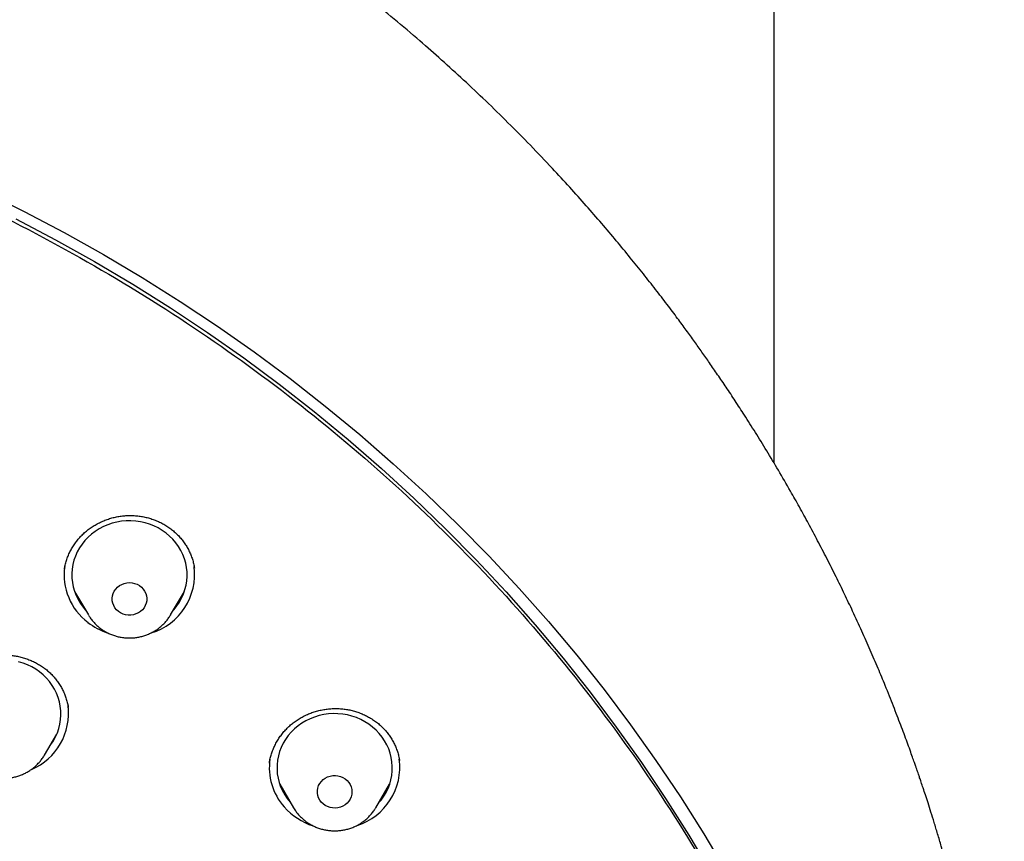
# Model space of a CAD drawing. Header units: millimetres. Extents: x 8 to 789, y 12 to 2370.
# Tile 78 of 85: x 397 to 423, y 2214 to 2235. Entities that reach past the tile are written whole.
import ezdxf

# ---------------------------------------------------------------- set-up
doc = ezdxf.new("R2010")
doc.units = ezdxf.units.MM

msp = doc.modelspace()

# ---------------------------------------------------------------- linework, layer by layer
at = {"color": 7, "linetype": 'Continuous', "lineweight": 30}
for p, q in [((416.76, 2223.545), (416.76, 2306.358)), ((401.682, 2220.813), (401.681, 2220.82)), ((398.301, 2220.784), (398.3, 2220.779)), ((398.565, 2220.206), (398.925, 2219.596)), ((401.064, 2219.596), (401.424, 2220.206)), ((401.064, 2219.596), (401.06, 2219.589)), ((397.781, 2215.947), (398.104, 2216.493)), ((397.781, 2215.947), (397.778, 2215.94)), ((403.638, 2215.759), (403.635, 2215.744)), ((403.902, 2215.191), (404.261, 2214.581)), ((406.401, 2214.581), (406.76, 2215.191)), ((404.172, 2214.725), (404.187, 2214.708)), ((406.401, 2214.581), (406.396, 2214.572))]:
    msp.add_line(p, q, dxfattribs=at)
at = {"color": 7, "linetype": 'Continuous', "lineweight": 30, "flags": 128}
for points in [[(396.204, 2230.602), (397.257, 2230.082), (398.295, 2229.535), (399.318, 2228.964), (400.324, 2228.367), (401.313, 2227.746), (402.285, 2227.101), (403.238, 2226.432), (404.173, 2225.739), (405.088, 2225.024), (405.982, 2224.287), (406.856, 2223.528), (407.708, 2222.748), (408.539, 2221.947), (409.346, 2221.126), (410.131, 2220.285), (410.892, 2219.426), (411.628, 2218.548), (412.34, 2217.652), (413.027, 2216.739), (413.688, 2215.809), (414.323, 2214.864), (414.931, 2213.903), (415.512, 2212.927)], [(397.042, 2229.891), (398.07, 2229.35), (399.083, 2228.784), (400.079, 2228.194), (401.059, 2227.579), (402.021, 2226.94), (402.965, 2226.277), (403.89, 2225.592), (404.795, 2224.884), (405.681, 2224.154), (406.546, 2223.403), (407.39, 2222.63), (408.212, 2221.837), (409.012, 2221.024), (409.789, 2220.192), (410.542, 2219.341), (411.271, 2218.472), (411.976, 2217.585), (412.656, 2216.681), (413.31, 2215.76), (413.939, 2214.824), (414.541, 2213.873), (415.117, 2212.907)], [(401.139, 2219.723), (401.154, 2219.74), (401.229, 2219.833), (401.295, 2219.931), (401.352, 2220.035), (401.4, 2220.142), (401.438, 2220.253), (401.467, 2220.366), (401.486, 2220.481), (401.494, 2220.598), (401.492, 2220.714), (401.48, 2220.83), (401.458, 2220.945), (401.425, 2221.057), (401.383, 2221.167), (401.332, 2221.273), (401.271, 2221.374), (401.201, 2221.471), (401.124, 2221.562), (401.038, 2221.646), (400.946, 2221.724), (400.847, 2221.794), (400.742, 2221.856), (400.632, 2221.91), (400.518, 2221.955), (400.4, 2221.991), (400.279, 2222.018), (400.157, 2222.035), (400.033, 2222.043), (399.909, 2222.041), (399.786, 2222.03), (399.664, 2222.009), (399.544, 2221.979), (399.428, 2221.939), (399.315, 2221.891), (399.207, 2221.834), (399.104, 2221.768), (399.007, 2221.695), (398.917, 2221.615), (398.835, 2221.528), (398.76, 2221.435), (398.694, 2221.337), (398.637, 2221.233), (398.589, 2221.126), (398.55, 2221.015), (398.522, 2220.902), (398.503, 2220.787), (398.495, 2220.67), (398.497, 2220.554), (398.509, 2220.438), (398.531, 2220.323), (398.564, 2220.211), (398.606, 2220.101), (398.657, 2219.995), (398.718, 2219.894), (398.787, 2219.797), (398.85, 2219.723)], [(399.709, 2219.685), (399.659, 2219.729), (399.617, 2219.781), (399.584, 2219.838), (399.561, 2219.899), (399.547, 2219.962), (399.545, 2220.027), (399.552, 2220.091), (399.571, 2220.154), (399.599, 2220.213), (399.636, 2220.267), (399.682, 2220.316), (399.735, 2220.357), (399.794, 2220.39), (399.858, 2220.414), (399.925, 2220.429), (399.993, 2220.434), (400.062, 2220.43), (400.129, 2220.415), (400.193, 2220.391), (400.252, 2220.358), (400.306, 2220.317), (400.352, 2220.269), (400.389, 2220.214), (400.418, 2220.155), (400.436, 2220.093), (400.444, 2220.029), (400.442, 2219.964), (400.429, 2219.9), (400.405, 2219.839), (400.373, 2219.783), (400.331, 2219.731), (400.282, 2219.686), (400.225, 2219.649), (400.164, 2219.62), (400.098, 2219.6), (400.03, 2219.59), (399.961, 2219.59), (399.893, 2219.6), (399.827, 2219.619), (399.765, 2219.648), (399.709, 2219.685)], [(397.924, 2216.189), (397.949, 2216.222), (398.015, 2216.321), (398.072, 2216.425), (398.12, 2216.532), (398.158, 2216.643), (398.186, 2216.757), (398.204, 2216.872), (398.211, 2216.988), (398.209, 2217.105), (398.196, 2217.221), (398.173, 2217.335), (398.141, 2217.447), (398.098, 2217.557), (398.046, 2217.663), (397.985, 2217.764), (397.915, 2217.86), (397.837, 2217.951), (397.751, 2218.035), (397.658, 2218.112), (397.559, 2218.182), (397.454, 2218.244), (397.344, 2218.297), (397.229, 2218.342), (397.111, 2218.377)], [(406.475, 2214.708), (406.538, 2214.782), (406.608, 2214.879), (406.668, 2214.98), (406.72, 2215.086), (406.762, 2215.196), (406.794, 2215.308), (406.817, 2215.423), (406.829, 2215.539), (406.831, 2215.655), (406.822, 2215.772), (406.804, 2215.887), (406.775, 2216), (406.737, 2216.111), (406.689, 2216.218), (406.631, 2216.322), (406.565, 2216.42), (406.491, 2216.513), (406.408, 2216.6), (406.318, 2216.68), (406.222, 2216.753), (406.119, 2216.819), (406.011, 2216.876), (405.898, 2216.924), (405.781, 2216.964), (405.662, 2216.994), (405.54, 2217.015), (405.416, 2217.026), (405.292, 2217.028), (405.169, 2217.02), (405.046, 2217.003), (404.925, 2216.976), (404.808, 2216.94), (404.693, 2216.895), (404.583, 2216.841), (404.479, 2216.779), (404.38, 2216.709), (404.287, 2216.631), (404.202, 2216.547), (404.124, 2216.456), (404.055, 2216.359), (403.994, 2216.258), (403.942, 2216.152), (403.9, 2216.042), (403.868, 2215.93), (403.846, 2215.815), (403.834, 2215.699), (403.832, 2215.583), (403.84, 2215.466), (403.858, 2215.351), (403.887, 2215.238), (403.925, 2215.127), (403.974, 2215.02), (404.031, 2214.916), (404.097, 2214.818), (404.172, 2214.725), (404.172, 2214.725)], [(404.983, 2214.728), (404.944, 2214.781), (404.913, 2214.839), (404.893, 2214.901), (404.882, 2214.965), (404.883, 2215.03), (404.893, 2215.094), (404.914, 2215.156), (404.945, 2215.214), (404.985, 2215.266), (405.033, 2215.313), (405.087, 2215.352), (405.148, 2215.383), (405.213, 2215.405), (405.281, 2215.417), (405.349, 2215.419), (405.418, 2215.412), (405.484, 2215.394), (405.547, 2215.368), (405.605, 2215.332), (405.656, 2215.289), (405.7, 2215.239), (405.735, 2215.183), (405.76, 2215.123), (405.776, 2215.06), (405.781, 2214.996), (405.776, 2214.931), (405.76, 2214.868), (405.734, 2214.808), (405.699, 2214.753), (405.655, 2214.703), (405.603, 2214.66), (405.545, 2214.625), (405.482, 2214.598), (405.416, 2214.581), (405.347, 2214.574), (405.278, 2214.577), (405.211, 2214.589), (405.146, 2214.611), (405.086, 2214.642), (405.031, 2214.682), (404.983, 2214.728)]]:
    msp.add_lwpolyline(points, dxfattribs=at)
at = {"color": 7, "linetype": 'Continuous', "lineweight": 30}
for centre, radius, start, end in [((399.846, 2220.639), 1.55, 171.8674, 233.1406), ((400.097, 2220.653), 1.594, 286.8041, 7.2624), ((399.971, 2220.772), 1.732, 232.4522, 251.2974), ((396.827, 2217.034), 1.582, 293.0027, 7.4159), ((405.161, 2215.62), 1.529, 171.4011, 221.5854), ((405.432, 2215.639), 1.595, 287.6848, 7.5622), ((405.298, 2215.735), 1.708, 221.4109, 252.0465)]:
    msp.add_arc(centre, radius, start, end, dxfattribs=at)
for points, knots in [([(422.748, 2204.039), (422.747, 2204.067), (422.744, 2204.117), (422.738, 2204.196), (422.733, 2204.272), (422.729, 2204.341), (422.724, 2204.416), (422.716, 2204.536), (422.705, 2204.703), (422.689, 2204.922), (422.669, 2205.176), (422.643, 2205.474), (422.611, 2205.817), (422.569, 2206.229), (422.515, 2206.705), (422.447, 2207.248), (422.368, 2207.816), (422.277, 2208.409), (422.173, 2209.027), (422.055, 2209.67), (421.922, 2210.337), (421.791, 2210.937), (421.669, 2211.468), (421.558, 2211.922), (421.443, 2212.374), (421.327, 2212.809), (421.217, 2213.208), (421.113, 2213.569), (421.017, 2213.894), (420.927, 2214.19), (420.843, 2214.457), (420.767, 2214.696), (420.699, 2214.906), (420.639, 2215.087), (420.589, 2215.236), (420.549, 2215.355), (420.518, 2215.446), (420.493, 2215.519), (420.469, 2215.587), (420.442, 2215.667), (420.405, 2215.772), (420.356, 2215.911), (420.294, 2216.085), (420.22, 2216.288), (420.139, 2216.507), (420.053, 2216.737), (419.961, 2216.977), (419.864, 2217.228), (419.76, 2217.489), (419.628, 2217.816), (419.463, 2218.213), (419.26, 2218.685), (419.04, 2219.181), (418.817, 2219.667), (418.593, 2220.14), (418.37, 2220.596), (418.136, 2221.06), (417.897, 2221.521), (417.658, 2221.968), (417.422, 2222.398), (417.162, 2222.86), (416.879, 2223.347), (416.575, 2223.856), (416.28, 2224.334), (416.006, 2224.767), (415.752, 2225.157), (415.52, 2225.508), (415.298, 2225.835), (415.088, 2226.14), (414.887, 2226.428), (414.685, 2226.711), (414.474, 2227.002), (414.237, 2227.324), (413.971, 2227.677), (413.674, 2228.064), (413.356, 2228.469), (413.015, 2228.892), (412.654, 2229.329), (412.272, 2229.78), (411.869, 2230.243), (411.441, 2230.721), (410.958, 2231.245), (410.423, 2231.806), (409.846, 2232.391), (409.267, 2232.957), (408.691, 2233.499), (408.12, 2234.019), (407.518, 2234.549), (406.887, 2235.085), (406.227, 2235.624), (405.579, 2236.135), (405.055, 2236.533), (404.657, 2236.829), (404.386, 2237.027), (404.129, 2237.211), (403.892, 2237.38), (403.674, 2237.532), (403.478, 2237.668), (403.307, 2237.785), (403.163, 2237.883), (403.042, 2237.965), (402.947, 2238.029), (402.873, 2238.078), (402.806, 2238.123), (402.721, 2238.179), (402.607, 2238.255), (402.469, 2238.345), (402.31, 2238.448), (402.134, 2238.562), (401.941, 2238.684), (401.74, 2238.811), (401.535, 2238.939), (401.326, 2239.068), (400.991, 2239.272), (400.521, 2239.552), (399.907, 2239.907), (399.262, 2240.266), (398.587, 2240.628), (397.88, 2240.993), (397.158, 2241.35), (396.425, 2241.698), (395.694, 2242.03), (394.962, 2242.348), (394.232, 2242.65), (393.424, 2242.97), (392.536, 2243.302), (391.571, 2243.641), (390.614, 2243.954), (389.667, 2244.242), (388.731, 2244.507), (387.752, 2244.764), (386.727, 2245.011), (385.649, 2245.245), (384.568, 2245.455), (383.412, 2245.653), (382.183, 2245.833), (380.88, 2245.99), (379.572, 2246.113), (378.261, 2246.201), (376.949, 2246.255), (375.655, 2246.274), (374.381, 2246.259), (373.128, 2246.213), (371.876, 2246.136), (370.627, 2246.027), (369.381, 2245.887), (368.137, 2245.716), (366.893, 2245.513), (365.737, 2245.295), (364.67, 2245.068), (363.69, 2244.839), (362.711, 2244.589), (361.733, 2244.318), (360.756, 2244.026), (359.781, 2243.712), (358.803, 2243.374), (357.837, 2243.017), (356.88, 2242.641), (355.934, 2242.245), (354.982, 2241.822), (354.026, 2241.373), (353.067, 2240.896), (352.288, 2240.488), (351.688, 2240.16), (351.265, 2239.923), (350.851, 2239.686), (350.458, 2239.456), (350.096, 2239.24), (349.773, 2239.043), (349.487, 2238.866), (349.237, 2238.708), (349.015, 2238.567), (348.821, 2238.442), (348.664, 2238.34), (348.541, 2238.259), (348.445, 2238.196), (348.357, 2238.138), (348.265, 2238.077), (348.16, 2238.006), (348.039, 2237.925), (347.904, 2237.834), (347.723, 2237.71), (347.493, 2237.551), (347.211, 2237.353), (346.905, 2237.135), (346.575, 2236.896), (346.223, 2236.636), (345.848, 2236.353), (345.452, 2236.048), (345.027, 2235.714), (344.575, 2235.348), (344.1, 2234.954), (343.521, 2234.461), (342.86, 2233.877), (342.135, 2233.207), (341.448, 2232.544), (340.798, 2231.891), (340.184, 2231.248), (339.615, 2230.63), (339.089, 2230.036), (338.601, 2229.467), (338.133, 2228.902), (337.675, 2228.333), (337.179, 2227.694), (336.646, 2226.979), (336.078, 2226.183), (335.517, 2225.359), (334.965, 2224.506), (334.427, 2223.632), (333.906, 2222.739), (333.405, 2221.831), (332.921, 2220.903), (332.488, 2220.021), (332.101, 2219.188), (331.813, 2218.532), (331.587, 2217.995), (331.422, 2217.593), (331.275, 2217.224), (331.149, 2216.899), (331.042, 2216.615), (330.947, 2216.36), (330.864, 2216.133), (330.793, 2215.934), (330.735, 2215.772), (330.692, 2215.646), (330.659, 2215.552), (330.627, 2215.46), (330.589, 2215.347), (330.538, 2215.197), (330.475, 2215.008), (330.4, 2214.778), (330.315, 2214.513), (330.224, 2214.222), (330.13, 2213.915), (330.035, 2213.594), (329.923, 2213.205), (329.794, 2212.742), (329.652, 2212.199), (329.509, 2211.625), (329.367, 2211.02), (329.246, 2210.461), (329.142, 2209.954), (329.055, 2209.507), (328.972, 2209.047), (328.893, 2208.585), (328.821, 2208.135), (328.755, 2207.688), (328.694, 2207.25), (328.64, 2206.822), (328.593, 2206.425), (328.554, 2206.06), (328.52, 2205.725), (328.493, 2205.421), (328.469, 2205.149), (328.451, 2204.908), (328.436, 2204.711), (328.425, 2204.551), (328.415, 2204.398), (328.403, 2204.226), (328.396, 2204.104), (328.392, 2204.039)], [0, 0, 0, 0, 0.0007043, 0.0012781, 0.0017578, 0.0022685, 0.0028166, 0.0034052, 0.0049525, 0.0065238, 0.0082743, 0.0105916, 0.0131624, 0.0159041, 0.0197462, 0.0237832, 0.0280152, 0.0324422, 0.037064, 0.0418808, 0.0468924, 0.0520988, 0.0554712, 0.0589205, 0.0624287, 0.0657648, 0.0688585, 0.0715685, 0.0740605, 0.0763345, 0.0783904, 0.0802283, 0.0818483, 0.0832502, 0.0844342, 0.0853116, 0.0860133, 0.0865578, 0.0870132, 0.0876044, 0.0884173, 0.0894516, 0.0908642, 0.0924875, 0.0942004, 0.0959998, 0.0978858, 0.0998584, 0.1019176, 0.1040633, 0.1076101, 0.1113707, 0.115345, 0.1195331, 0.1231025, 0.1268137, 0.1306638, 0.1344865, 0.1381862, 0.1417629, 0.1452165, 0.1497643, 0.1540794, 0.1581619, 0.1620117, 0.1652524, 0.1683077, 0.1711776, 0.173862, 0.1763609, 0.1788137, 0.1814174, 0.1841733, 0.1875018, 0.1910283, 0.1947528, 0.1986751, 0.2027953, 0.2070345, 0.2114645, 0.2160853, 0.2208967, 0.2268617, 0.2328075, 0.2386157, 0.2442864, 0.2498196, 0.2552154, 0.2614955, 0.2675788, 0.2734652, 0.2791547, 0.2816452, 0.2840715, 0.2863261, 0.2883966, 0.2902831, 0.2919854, 0.2935037, 0.2946812, 0.2957177, 0.296597, 0.2971345, 0.2976062, 0.2983278, 0.2992993, 0.3005205, 0.3018301, 0.3033411, 0.3049967, 0.3066835, 0.3083981, 0.3101407, 0.3119111, 0.3167405, 0.321766, 0.3269876, 0.3324052, 0.3380188, 0.3438284, 0.3494844, 0.3551741, 0.3607968, 0.3663526, 0.3718417, 0.3791452, 0.3863273, 0.393388, 0.4003273, 0.4071453, 0.413842, 0.4215851, 0.4292841, 0.436983, 0.4446818, 0.4538466, 0.463011, 0.4721749, 0.4813383, 0.4905014, 0.4996642, 0.5084105, 0.517157, 0.5259039, 0.5346511, 0.5433989, 0.552152, 0.5609535, 0.5698134, 0.5768156, 0.5838537, 0.5909276, 0.5980373, 0.6051828, 0.6123642, 0.6196022, 0.6269605, 0.6340687, 0.6412897, 0.6486236, 0.6560705, 0.6636304, 0.6713034, 0.6747154, 0.6781493, 0.6815916, 0.6848403, 0.6878279, 0.6905543, 0.6928857, 0.6949848, 0.6968517, 0.6984863, 0.6998887, 0.7008383, 0.7016411, 0.7023204, 0.7030883, 0.7039922, 0.7050247, 0.7061857, 0.7074745, 0.7097021, 0.7121529, 0.7148268, 0.717724, 0.7208443, 0.7241878, 0.7277545, 0.7315445, 0.7357543, 0.7402091, 0.7447646, 0.7520688, 0.7591445, 0.7659918, 0.7726108, 0.7790014, 0.7851637, 0.7907647, 0.7961625, 0.801383, 0.8066438, 0.8119944, 0.8189341, 0.8260193, 0.8332499, 0.8406259, 0.8481471, 0.8556425, 0.8632078, 0.8708428, 0.8785476, 0.8847482, 0.8909933, 0.8942825, 0.8975429, 0.9005536, 0.903003, 0.9052272, 0.907226, 0.9089996, 0.9105478, 0.9118708, 0.912795, 0.9134703, 0.914074, 0.9149312, 0.916107, 0.9175669, 0.9193109, 0.9214421, 0.9236905, 0.926046, 0.9285085, 0.9310781, 0.9349838, 0.9391134, 0.9434669, 0.9480444, 0.9528458, 0.9561108, 0.9594719, 0.9629289, 0.9664499, 0.9698279, 0.9730256, 0.9764407, 0.979623, 0.9825726, 0.9852896, 0.9877738, 0.9900253, 0.9920441, 0.9938302, 0.9953837, 0.9963976, 0.9974343, 0.998626, 1, 1, 1, 1]), ([(372.391, 2150.436), (371.188, 2150.543), (368.783, 2150.756), (365.225, 2151.419), (361.733, 2152.33), (358.358, 2153.498), (355.12, 2154.901), (352.034, 2156.525), (349.093, 2158.371), (346.315, 2160.429), (343.718, 2162.685), (341.317, 2165.126), (339.127, 2167.736), (337.162, 2170.499), (335.434, 2173.399), (333.953, 2176.418), (332.729, 2179.536), (331.769, 2182.735), (331.079, 2185.995), (330.663, 2189.295), (330.524, 2192.617), (330.663, 2195.938), (331.079, 2199.238), (331.769, 2202.498), (332.729, 2205.697), (333.953, 2208.815), (335.434, 2211.834), (337.162, 2214.734), (339.127, 2217.497), (341.317, 2220.108), (343.718, 2222.548), (346.315, 2224.804), (349.093, 2226.862), (352.034, 2228.709), (355.12, 2230.333), (358.332, 2231.724), (361.65, 2232.874), (365.054, 2233.777), (368.523, 2234.425), (372.036, 2234.816), (375.57, 2234.946), (379.105, 2234.816), (382.617, 2234.425), (386.086, 2233.777), (389.49, 2232.874), (392.809, 2231.724), (396.021, 2230.333), (399.107, 2228.709), (402.048, 2226.862), (404.825, 2224.804), (407.423, 2222.548), (409.824, 2220.108), (412.013, 2217.497), (413.979, 2214.734), (415.707, 2211.834), (417.188, 2208.815), (418.412, 2205.697), (419.372, 2202.498), (420.062, 2199.238), (420.478, 2195.938), (420.617, 2192.617), (420.478, 2189.295), (420.062, 2185.995), (419.372, 2182.735), (418.412, 2179.536), (417.188, 2176.418), (415.707, 2173.399), (413.979, 2170.499), (412.013, 2167.736), (409.824, 2165.126), (407.423, 2162.685), (404.825, 2160.429), (402.048, 2158.371), (399.107, 2156.525), (396.021, 2154.901), (392.782, 2153.498), (389.407, 2152.33), (385.915, 2151.419), (382.357, 2150.756), (379.952, 2150.543), (378.75, 2150.436)], [0, 0, 0, 0, 0.013106, 0.026212, 0.039318, 0.052424, 0.065212, 0.078, 0.090788, 0.103576, 0.116364, 0.129151, 0.141939, 0.154727, 0.167515, 0.180303, 0.193091, 0.205879, 0.218667, 0.231454, 0.244242, 0.25703, 0.269818, 0.282606, 0.295394, 0.308182, 0.32097, 0.333758, 0.346545, 0.359333, 0.372121, 0.384909, 0.397697, 0.410485, 0.423273, 0.436061, 0.448848, 0.461636, 0.474424, 0.487212, 0.5, 0.512788, 0.525576, 0.538364, 0.551152, 0.563939, 0.576727, 0.589515, 0.602303, 0.615091, 0.627879, 0.640667, 0.653455, 0.666242, 0.67903, 0.691818, 0.704606, 0.717394, 0.730182, 0.74297, 0.755758, 0.768546, 0.781333, 0.794121, 0.806909, 0.819697, 0.832485, 0.845273, 0.858061, 0.870849, 0.883636, 0.896424, 0.909212, 0.922, 0.934788, 0.947576, 0.960682, 0.973788, 0.986894, 1, 1, 1, 1]), ([(398.303, 2220.784), (398.305, 2220.801), (398.313, 2220.857), (398.337, 2220.952), (398.373, 2221.067), (398.419, 2221.181), (398.472, 2221.29), (398.534, 2221.395), (398.603, 2221.494), (398.678, 2221.587), (398.761, 2221.674), (398.85, 2221.756), (398.946, 2221.832), (399.049, 2221.902), (399.157, 2221.965), (399.269, 2222.021), (399.386, 2222.069), (399.506, 2222.109), (399.627, 2222.141), (399.75, 2222.163), (399.873, 2222.177), (399.996, 2222.182), (400.12, 2222.179), (400.244, 2222.167), (400.367, 2222.146), (400.488, 2222.118), (400.607, 2222.08), (400.723, 2222.035), (400.835, 2221.982), (400.942, 2221.922), (401.043, 2221.854), (401.138, 2221.78), (401.226, 2221.7), (401.308, 2221.613), (401.384, 2221.521), (401.453, 2221.422), (401.515, 2221.319), (401.568, 2221.212), (401.613, 2221.101), (401.649, 2220.987), (401.672, 2220.891), (401.681, 2220.833), (401.683, 2220.813)], [0, 0, 0, 0, 0.011005, 0.037165, 0.06345, 0.089753, 0.115934, 0.141895, 0.167552, 0.192858, 0.217944, 0.243247, 0.268787, 0.294519, 0.320382, 0.34631, 0.372218, 0.398027, 0.423679, 0.449135, 0.474381, 0.499466, 0.5247, 0.550114, 0.575681, 0.601362, 0.627108, 0.652864, 0.678568, 0.704178, 0.729665, 0.755005, 0.780259, 0.805714, 0.831381, 0.857221, 0.883186, 0.909222, 0.93527, 0.961266, 0.98717, 1, 1, 1, 1]), ([(398.751, 2219.89), (398.731, 2219.908), (398.709, 2219.928), (398.688, 2219.95), (398.686, 2219.952)], [0, 0, 0, 0, 0.881605, 1, 1, 1, 1]), ([(401.31, 2219.965), (401.309, 2219.964), (401.289, 2219.943), (401.267, 2219.923), (401.246, 2219.905)], [0, 0, 0, 0, 0.0384145, 1, 1, 1, 1]), ([(398.927, 2219.593), (398.943, 2219.567), (398.977, 2219.512), (399.039, 2219.433), (399.109, 2219.356), (399.187, 2219.285), (399.27, 2219.221), (399.359, 2219.165), (399.453, 2219.115), (399.551, 2219.074), (399.652, 2219.041), (399.756, 2219.017), (399.862, 2219.001), (399.969, 2218.995), (400.077, 2218.997), (400.184, 2219.009), (400.289, 2219.029), (400.392, 2219.058), (400.492, 2219.096), (400.589, 2219.142), (400.681, 2219.196), (400.768, 2219.257), (400.848, 2219.326), (400.923, 2219.401), (400.989, 2219.482), (401.035, 2219.546), (401.056, 2219.583), (401.059, 2219.59)], [0, 0, 0, 0, 0.036148, 0.077131, 0.118187, 0.159322, 0.200539, 0.241839, 0.28322, 0.324677, 0.366205, 0.407796, 0.449442, 0.491133, 0.532861, 0.574613, 0.616376, 0.658138, 0.699887, 0.741611, 0.783297, 0.824933, 0.866507, 0.90801, 0.949432, 0.990769, 1, 1, 1, 1]), ([(395.017, 2217.154), (395.02, 2217.174), (395.028, 2217.233), (395.052, 2217.33), (395.088, 2217.444), (395.134, 2217.557), (395.187, 2217.666), (395.248, 2217.77), (395.317, 2217.869), (395.393, 2217.962), (395.476, 2218.049), (395.565, 2218.131), (395.661, 2218.206), (395.763, 2218.276), (395.872, 2218.339), (395.985, 2218.395), (396.102, 2218.444), (396.221, 2218.484), (396.343, 2218.515), (396.465, 2218.538), (396.587, 2218.551), (396.71, 2218.557), (396.833, 2218.553), (396.957, 2218.541), (397.081, 2218.521), (397.203, 2218.492), (397.323, 2218.455), (397.439, 2218.409), (397.551, 2218.356), (397.658, 2218.296), (397.739, 2218.243), (397.783, 2218.209), (397.795, 2218.2)], [0, 0, 0, 0, 0.0173599, 0.0525115, 0.0877863, 0.1230828, 0.1582703, 0.1932512, 0.2279414, 0.2622606, 0.296233, 0.3301868, 0.3645881, 0.3993503, 0.4343642, 0.4695008, 0.5046021, 0.5394996, 0.5740681, 0.6082062, 0.641915, 0.675557, 0.709608, 0.7439843, 0.7786182, 0.8134266, 0.8483184, 0.8831854, 0.9179313, 0.9524922, 0.9868276, 1, 1, 1, 1]), ([(397.795, 2218.2), (397.811, 2218.188), (397.857, 2218.152), (397.931, 2218.086), (398.014, 2218.001), (398.091, 2217.909), (398.161, 2217.812), (398.224, 2217.709), (398.279, 2217.602), (398.325, 2217.492), (398.362, 2217.379), (398.388, 2217.278), (398.398, 2217.215), (398.402, 2217.19)], [0, 0, 0, 0, 0.046852, 0.143548, 0.240922, 0.339247, 0.438367, 0.538074, 0.63812, 0.738216, 0.838019, 0.937286, 1, 1, 1, 1]), ([(403.634, 2215.745), (403.635, 2215.757), (403.642, 2215.807), (403.662, 2215.896), (403.695, 2216.009), (403.738, 2216.121), (403.789, 2216.231), (403.849, 2216.337), (403.916, 2216.44), (403.992, 2216.538), (404.073, 2216.629), (404.161, 2216.714), (404.254, 2216.792), (404.353, 2216.862), (404.457, 2216.926), (404.567, 2216.983), (404.681, 2217.033), (404.8, 2217.076), (404.922, 2217.11), (405.046, 2217.136), (405.171, 2217.154), (405.296, 2217.162), (405.421, 2217.162), (405.544, 2217.154), (405.666, 2217.136), (405.786, 2217.111), (405.904, 2217.077), (406.02, 2217.035), (406.133, 2216.984), (406.242, 2216.926), (406.346, 2216.861), (406.445, 2216.789), (406.537, 2216.71), (406.622, 2216.626), (406.699, 2216.536), (406.769, 2216.441), (406.832, 2216.341), (406.887, 2216.236), (406.934, 2216.127), (406.973, 2216.015), (407.002, 2215.908), (407.013, 2215.838), (407.018, 2215.808)], [0, 0, 0, 0, 0.007999, 0.033287, 0.058797, 0.084592, 0.110596, 0.136717, 0.16285, 0.188858, 0.214646, 0.240129, 0.265263, 0.290185, 0.315327, 0.340714, 0.366298, 0.39202, 0.417812, 0.443592, 0.46928, 0.494817, 0.520163, 0.545307, 0.570302, 0.595456, 0.620797, 0.646298, 0.67192, 0.697615, 0.723331, 0.749003, 0.774591, 0.800064, 0.825401, 0.850656, 0.876116, 0.901785, 0.927626, 0.953587, 0.979614, 1, 1, 1, 1]), ([(398.025, 2216.347), (398.022, 2216.344), (398.017, 2216.338), (398.01, 2216.332), (398.007, 2216.329)], [0, 0, 0, 0, 0.4833173, 1, 1, 1, 1]), ([(395.645, 2215.941), (395.662, 2215.915), (395.697, 2215.859), (395.759, 2215.779), (395.83, 2215.703), (395.908, 2215.633), (395.992, 2215.569), (396.081, 2215.512), (396.175, 2215.464), (396.273, 2215.423), (396.375, 2215.39), (396.479, 2215.366), (396.585, 2215.351), (396.692, 2215.345), (396.799, 2215.348), (396.906, 2215.36), (397.011, 2215.381), (397.114, 2215.41), (397.215, 2215.448), (397.311, 2215.495), (397.402, 2215.549), (397.489, 2215.611), (397.569, 2215.68), (397.643, 2215.755), (397.71, 2215.837), (397.754, 2215.899), (397.774, 2215.935), (397.777, 2215.94)], [0, 0, 0, 0, 0.03723, 0.078245, 0.119335, 0.160503, 0.201754, 0.243088, 0.284503, 0.325993, 0.367554, 0.409178, 0.450856, 0.49258, 0.534339, 0.576122, 0.617915, 0.659707, 0.701485, 0.743237, 0.784951, 0.826614, 0.868215, 0.909744, 0.951193, 0.992555, 1, 1, 1, 1]), ([(404.088, 2214.875), (404.072, 2214.89), (404.046, 2214.912), (404.024, 2214.936), (404.016, 2214.945)], [0, 0, 0, 0, 0.643158, 1, 1, 1, 1]), ([(406.655, 2214.96), (406.655, 2214.96), (406.633, 2214.936), (406.608, 2214.914), (406.584, 2214.892)], [0, 0, 0, 0, 0.018027, 1, 1, 1, 1]), ([(404.264, 2214.579), (404.275, 2214.56), (404.303, 2214.512), (404.358, 2214.439), (404.427, 2214.36), (404.503, 2214.288), (404.585, 2214.222), (404.672, 2214.164), (404.765, 2214.113), (404.862, 2214.069), (404.962, 2214.034), (405.066, 2214.008), (405.172, 2213.99), (405.278, 2213.981), (405.386, 2213.981), (405.493, 2213.99), (405.599, 2214.008), (405.702, 2214.035), (405.804, 2214.07), (405.901, 2214.114), (405.994, 2214.166), (406.082, 2214.226), (406.165, 2214.293), (406.241, 2214.366), (406.309, 2214.446), (406.361, 2214.515), (406.386, 2214.559), (406.394, 2214.572)], [0, 0, 0, 0, 0.02583, 0.066829, 0.1079, 0.149048, 0.190279, 0.231592, 0.272987, 0.31446, 0.356005, 0.397615, 0.439283, 0.480999, 0.522753, 0.564536, 0.606332, 0.64813, 0.689919, 0.731686, 0.773418, 0.815103, 0.856729, 0.898286, 0.939765, 0.98116, 1, 1, 1, 1])]:
    msp.add_open_spline(points, degree=3, knots=knots, dxfattribs=at)

doc.saveas('drawing.dxf')
